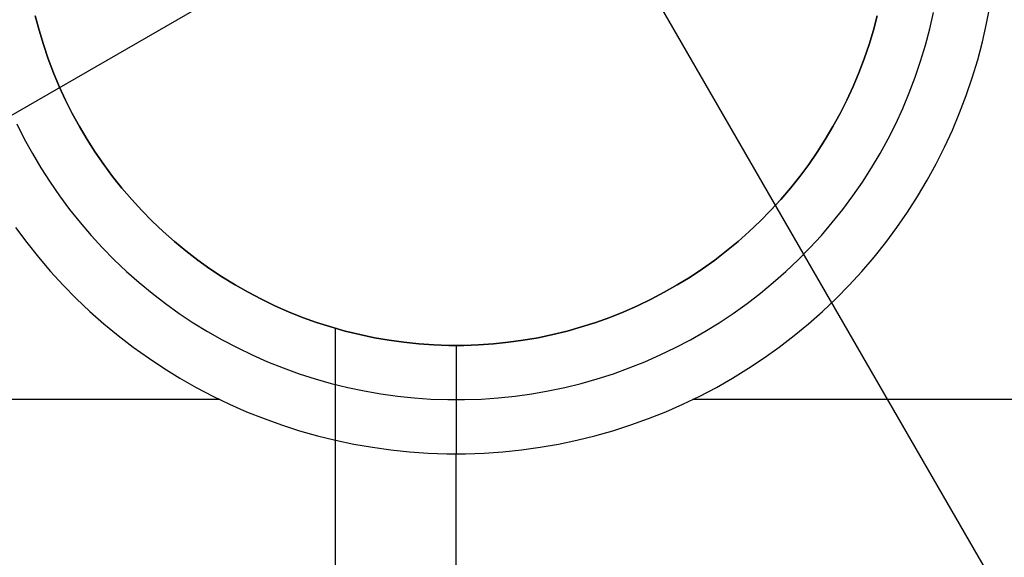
# Model space of a CAD drawing. Header units: millimetres. Extents: x -267 to 897, y -4167 to -3150.
# Tile 152 of 177: x 404.15 to 408.69, y -3519.88 to -3517.4. Entities that reach past the tile are written whole.
import ezdxf

# ---------------------------------------------------------------- set-up
doc = ezdxf.new("R2010")
doc.units = ezdxf.units.MM
doc.layers.add('1', color=7, linetype='Continuous')
doc.layers.add('BLANCO METALICO', color=7, linetype='Continuous', true_color=0xededed)

msp = doc.modelspace()

# ---------------------------------------------------------------- linework, layer by layer
at = {"layer": '1', "color": 29, "true_color": 0x4d342b}
for p, q in [((413.1059, -3527.7275, 79.5679), (399.7731, -3504.6344, 79.5679)), ((408.5483, -3515.28, 79.5679), (400.5918, -3519.8736, 79.5679))]:
    msp.add_line(p, q, dxfattribs=at)
at = {"layer": 'BLANCO METALICO'}
for p, q in [((408.6104, -3517.4167, 246.5324), (408.6267, -3517.3319, 246.5324)), ((404.2219, -3517.3812, 259.5324), (404.2396, -3517.4479, 259.5324)), ((404.2396, -3517.4479, 247.0324), (404.2219, -3517.3812, 247.0324)), ((404.2396, -3517.4479, 255.1291), (404.2219, -3517.3812, 255.1291)), ((408.088, -3517.4479, 259.5324), (408.1057, -3517.3812, 259.5324)), ((408.1057, -3517.3812, 247.0324), (408.088, -3517.4479, 247.0324)), ((408.1057, -3517.3812, 255.1291), (408.088, -3517.4479, 255.1291)), ((408.3484, -3517.441, 246.7824), (408.3657, -3517.3653, 246.7824)), ((408.5912, -3517.5008, 246.5324), (408.6104, -3517.4167, 246.5324)), ((404.2396, -3517.4479, 259.5324), (404.2596, -3517.514, 259.5324)), ((404.2596, -3517.514, 247.0324), (404.2396, -3517.4479, 247.0324)), ((404.2596, -3517.514, 255.1291), (404.2396, -3517.4479, 255.1291)), ((408.068, -3517.514, 259.5324), (408.088, -3517.4479, 259.5324)), ((408.088, -3517.4479, 247.0324), (408.068, -3517.514, 247.0324)), ((408.088, -3517.4479, 255.1291), (408.068, -3517.514, 255.1291)), ((408.3285, -3517.5161, 246.7824), (408.3484, -3517.441, 246.7824)), ((404.2596, -3517.514, 259.5324), (404.2818, -3517.5793, 259.5324)), ((404.2818, -3517.5793, 247.0324), (404.2596, -3517.514, 247.0324)), ((404.2818, -3517.5793, 255.1291), (404.2596, -3517.514, 255.1291)), ((408.0458, -3517.5793, 259.5324), (408.068, -3517.514, 259.5324)), ((408.068, -3517.514, 247.0324), (408.0458, -3517.5793, 247.0324)), ((408.068, -3517.514, 255.1291), (408.0458, -3517.5793, 255.1291)), ((408.3061, -3517.5904, 246.7824), (408.3285, -3517.5161, 246.7824)), ((408.5691, -3517.5842, 246.5324), (408.5912, -3517.5008, 246.5324)), ((404.2818, -3517.5793, 259.5324), (404.3063, -3517.6439, 259.5324)), ((404.3063, -3517.6439, 247.0324), (404.2818, -3517.5793, 247.0324)), ((404.3063, -3517.6439, 255.1291), (404.2818, -3517.5793, 255.1291)), ((408.0213, -3517.6439, 259.5324), (408.0458, -3517.5793, 259.5324)), ((408.0458, -3517.5793, 247.0324), (408.0213, -3517.6439, 247.0324)), ((408.0458, -3517.5793, 255.1291), (408.0213, -3517.6439, 255.1291)), ((408.2811, -3517.6639, 246.7824), (408.3061, -3517.5904, 246.7824)), ((408.5441, -3517.6668, 246.5324), (408.5691, -3517.5842, 246.5324)), ((404.3063, -3517.6439, 259.5324), (404.333, -3517.7076, 259.5324)), ((404.333, -3517.7076, 247.0324), (404.3063, -3517.6439, 247.0324)), ((404.333, -3517.7076, 255.1291), (404.3063, -3517.6439, 255.1291)), ((407.9946, -3517.7076, 259.5324), (408.0213, -3517.6439, 259.5324)), ((408.0213, -3517.6439, 247.0324), (407.9946, -3517.7076, 247.0324)), ((408.0213, -3517.6439, 255.1291), (407.9946, -3517.7076, 255.1291)), ((408.2535, -3517.7366, 246.7824), (408.2811, -3517.6639, 246.7824)), ((404.333, -3517.7076, 259.5324), (404.3619, -3517.7703, 259.5324)), ((404.3619, -3517.7703, 247.0324), (404.333, -3517.7076, 247.0324)), ((404.3619, -3517.7703, 255.1291), (404.333, -3517.7076, 255.1291)), ((407.9658, -3517.7703, 259.5324), (407.9946, -3517.7076, 259.5324)), ((407.9946, -3517.7076, 247.0324), (407.9658, -3517.7703, 247.0324)), ((407.9946, -3517.7076, 255.1291), (407.9658, -3517.7703, 255.1291)), ((408.5163, -3517.7486, 246.5324), (408.5441, -3517.6668, 246.5324)), ((408.2235, -3517.8082, 246.7824), (408.2535, -3517.7366, 246.7824)), ((408.4857, -3517.8292, 246.5324), (408.5163, -3517.7486, 246.5324)), ((404.3619, -3517.7703, 259.5324), (404.3929, -3517.832, 259.5324)), ((404.3929, -3517.832, 247.0324), (404.3619, -3517.7703, 247.0324)), ((404.3929, -3517.832, 255.1291), (404.3619, -3517.7703, 255.1291)), ((407.9347, -3517.832, 259.5324), (407.9658, -3517.7703, 259.5324)), ((407.9658, -3517.7703, 247.0324), (407.9347, -3517.832, 247.0324)), ((407.9658, -3517.7703, 255.1291), (407.9347, -3517.832, 255.1291)), ((404.3929, -3517.832, 259.5324), (404.426, -3517.8925, 259.5324)), ((404.426, -3517.8925, 247.0324), (404.3929, -3517.832, 247.0324)), ((404.426, -3517.8925, 255.1291), (404.3929, -3517.832, 255.1291)), ((407.9016, -3517.8925, 259.5324), (407.9347, -3517.832, 259.5324)), ((407.9347, -3517.832, 247.0324), (407.9016, -3517.8925, 247.0324)), ((407.9347, -3517.832, 255.1291), (407.9016, -3517.8925, 255.1291)), ((408.191, -3517.8788, 246.7824), (408.2235, -3517.8082, 246.7824)), ((408.4523, -3517.9088, 246.5324), (408.4857, -3517.8292, 246.5324)), ((404.1366, -3517.8788, 246.7824), (404.1715, -3517.9481, 246.7824)), ((408.1561, -3517.9481, 246.7824), (408.191, -3517.8788, 246.7824)), ((404.426, -3517.8925, 259.5324), (404.4612, -3517.9519, 259.5324)), ((404.4612, -3517.9519, 247.0324), (404.426, -3517.8925, 247.0324)), ((404.4612, -3517.9519, 255.1291), (404.426, -3517.8925, 255.1291)), ((407.8664, -3517.9519, 259.5324), (407.9016, -3517.8925, 259.5324)), ((407.9016, -3517.8925, 247.0324), (407.8664, -3517.9519, 247.0324)), ((407.9016, -3517.8925, 255.1291), (407.8664, -3517.9519, 255.1291)), ((408.4162, -3517.9872, 246.5324), (408.4523, -3517.9088, 246.5324)), ((404.1715, -3517.9481, 246.7824), (404.2088, -3518.0163, 246.7824)), ((404.4612, -3517.9519, 259.5324), (404.4985, -3518.0101, 259.5324)), ((404.4985, -3518.0101, 247.0324), (404.4612, -3517.9519, 247.0324)), ((404.4985, -3518.0101, 255.1291), (404.4612, -3517.9519, 255.1291)), ((407.8291, -3518.0101, 259.5324), (407.8664, -3517.9519, 259.5324)), ((407.8664, -3517.9519, 247.0324), (407.8291, -3518.0101, 247.0324)), ((407.8664, -3517.9519, 255.1291), (407.8291, -3518.0101, 255.1291)), ((408.1188, -3518.0163, 246.7824), (408.1561, -3517.9481, 246.7824)), ((404.2088, -3518.0163, 246.7824), (404.2484, -3518.0831, 246.7824)), ((404.4985, -3518.0101, 259.5324), (404.5377, -3518.0669, 259.5324)), ((404.5377, -3518.0669, 247.0324), (404.4985, -3518.0101, 247.0324)), ((404.5377, -3518.0669, 255.1291), (404.4985, -3518.0101, 255.1291)), ((407.7899, -3518.0669, 259.5324), (407.8291, -3518.0101, 259.5324)), ((407.8291, -3518.0101, 247.0324), (407.7899, -3518.0669, 247.0324)), ((407.8291, -3518.0101, 255.1291), (407.7899, -3518.0669, 255.1291)), ((408.0792, -3518.0831, 246.7824), (408.1188, -3518.0163, 246.7824)), ((408.3775, -3518.0643, 246.5324), (408.4162, -3517.9872, 246.5324)), ((404.5377, -3518.0669, 259.5324), (404.5789, -3518.1223, 259.5324)), ((404.5789, -3518.1223, 247.0324), (404.5377, -3518.0669, 247.0324)), ((404.5789, -3518.1223, 255.1291), (404.5377, -3518.0669, 255.1291)), ((407.7488, -3518.1223, 259.5324), (407.7899, -3518.0669, 259.5324)), ((407.7899, -3518.0669, 247.0324), (407.7488, -3518.1223, 247.0324)), ((407.7899, -3518.0669, 255.1291), (407.7488, -3518.1223, 255.1291)), ((408.336, -3518.14, 246.5324), (408.3775, -3518.0643, 246.5324)), ((404.2484, -3518.0831, 246.7824), (404.2903, -3518.1485, 246.7824)), ((408.0373, -3518.1485, 246.7824), (408.0792, -3518.0831, 246.7824)), ((404.2903, -3518.1485, 246.7824), (404.3344, -3518.2124, 246.7824)), ((404.5789, -3518.1223, 259.5324), (404.6219, -3518.1763, 259.5324)), ((404.6219, -3518.1763, 247.0324), (404.5789, -3518.1223, 247.0324)), ((404.6219, -3518.1763, 255.1291), (404.5789, -3518.1223, 255.1291)), ((407.7057, -3518.1763, 259.5324), (407.7488, -3518.1223, 259.5324)), ((407.7488, -3518.1223, 247.0324), (407.7057, -3518.1763, 247.0324)), ((407.7488, -3518.1223, 255.1291), (407.7057, -3518.1763, 255.1291)), ((407.9932, -3518.2124, 246.7824), (408.0373, -3518.1485, 246.7824)), ((408.292, -3518.2143, 246.5324), (408.336, -3518.14, 246.5324)), ((404.6219, -3518.1763, 259.5324), (404.6668, -3518.2288, 259.5324)), ((404.6668, -3518.2288, 247.0324), (404.6219, -3518.1763, 247.0324)), ((404.6668, -3518.2288, 255.1291), (404.6219, -3518.1763, 255.1291)), ((407.6608, -3518.2288, 259.5324), (407.7057, -3518.1763, 259.5324)), ((407.7057, -3518.1763, 247.0324), (407.6608, -3518.2288, 247.0324)), ((407.7057, -3518.1763, 255.1291), (407.6608, -3518.2288, 255.1291)), ((404.3344, -3518.2124, 246.7824), (404.3807, -3518.2748, 246.7824)), ((404.6668, -3518.2288, 259.5324), (404.7135, -3518.2796, 259.5324)), ((404.7135, -3518.2796, 247.0324), (404.6668, -3518.2288, 247.0324)), ((404.7135, -3518.2796, 255.1291), (404.6668, -3518.2288, 255.1291)), ((407.6142, -3518.2796, 259.5324), (407.6608, -3518.2288, 259.5324)), ((407.6608, -3518.2288, 247.0324), (407.6142, -3518.2796, 247.0324)), ((407.6608, -3518.2288, 255.1291), (407.6142, -3518.2796, 255.1291)), ((407.9469, -3518.2748, 246.7824), (407.9932, -3518.2124, 246.7824)), ((408.2455, -3518.287, 246.5324), (408.292, -3518.2143, 246.5324)), ((404.3807, -3518.2748, 246.7824), (404.4292, -3518.3355, 246.7824)), ((404.7135, -3518.2796, 259.5324), (404.7619, -3518.3289, 259.5324)), ((404.7619, -3518.3289, 247.0324), (404.7135, -3518.2796, 247.0324)), ((404.7619, -3518.3289, 255.1291), (404.7135, -3518.2796, 255.1291)), ((407.5658, -3518.3289, 259.5324), (407.6142, -3518.2796, 259.5324)), ((407.6142, -3518.2796, 247.0324), (407.5658, -3518.3289, 247.0324)), ((407.6142, -3518.2796, 255.1291), (407.5658, -3518.3289, 255.1291)), ((407.8985, -3518.3355, 246.7824), (407.9469, -3518.2748, 246.7824)), ((408.1965, -3518.358, 246.5324), (408.2455, -3518.287, 246.5324)), ((404.4292, -3518.3355, 246.7824), (404.4797, -3518.3945, 246.7824)), ((404.7619, -3518.3289, 259.5324), (404.8119, -3518.3764, 259.5324)), ((404.8119, -3518.3764, 247.0324), (404.7619, -3518.3289, 247.0324)), ((404.8119, -3518.3764, 255.1291), (404.7619, -3518.3289, 255.1291)), ((407.5157, -3518.3764, 259.5324), (407.5658, -3518.3289, 259.5324)), ((407.5658, -3518.3289, 247.0324), (407.5157, -3518.3764, 247.0324)), ((407.5658, -3518.3289, 255.1291), (407.5157, -3518.3764, 255.1291)), ((407.848, -3518.3945, 246.7824), (407.8985, -3518.3355, 246.7824)), ((404.1312, -3518.358, 246.5324), (404.1826, -3518.4273, 246.5324)), ((404.8119, -3518.3764, 259.5324), (404.8636, -3518.4222, 259.5324)), ((404.8636, -3518.4222, 247.0324), (404.8119, -3518.3764, 247.0324)), ((404.8636, -3518.4222, 255.1291), (404.8119, -3518.3764, 255.1291)), ((407.464, -3518.4222, 259.5324), (407.5157, -3518.3764, 259.5324)), ((407.5157, -3518.3764, 247.0324), (407.464, -3518.4222, 247.0324)), ((407.5157, -3518.3764, 255.1291), (407.464, -3518.4222, 255.1291)), ((408.145, -3518.4273, 246.5324), (408.1965, -3518.358, 246.5324)), ((404.1826, -3518.4273, 246.5324), (404.2364, -3518.4947, 246.5324)), ((404.4797, -3518.3945, 246.7824), (404.5322, -3518.4518, 246.7824)), ((404.8636, -3518.4222, 259.5324), (404.9168, -3518.4662, 259.5324)), ((404.9168, -3518.4662, 247.0324), (404.8636, -3518.4222, 247.0324)), ((404.9168, -3518.4662, 255.1291), (404.8636, -3518.4222, 255.1291)), ((407.4108, -3518.4662, 259.5324), (407.464, -3518.4222, 259.5324)), ((407.464, -3518.4222, 247.0324), (407.4108, -3518.4662, 247.0324)), ((407.464, -3518.4222, 255.1291), (407.4108, -3518.4662, 255.1291)), ((407.7955, -3518.4518, 246.7824), (407.848, -3518.3945, 246.7824)), ((408.0912, -3518.4947, 246.5324), (408.145, -3518.4273, 246.5324)), ((404.5322, -3518.4518, 246.7824), (404.5866, -3518.5072, 246.7824)), ((404.9168, -3518.4662, 259.5324), (404.9715, -3518.5083, 259.5324)), ((404.9715, -3518.5083, 247.0324), (404.9168, -3518.4662, 247.0324)), ((404.9715, -3518.5083, 255.1291), (404.9168, -3518.4662, 255.1291)), ((407.3561, -3518.5083, 259.5324), (407.4108, -3518.4662, 259.5324)), ((407.4108, -3518.4662, 247.0324), (407.3561, -3518.5083, 247.0324)), ((407.4108, -3518.4662, 255.1291), (407.3561, -3518.5083, 255.1291)), ((407.741, -3518.5072, 246.7824), (407.7955, -3518.4518, 246.7824)), ((404.2364, -3518.4947, 246.5324), (404.2925, -3518.5603, 246.5324)), ((404.5866, -3518.5072, 246.7824), (404.6429, -3518.5607, 246.7824)), ((404.9715, -3518.5083, 259.5324), (405.0277, -3518.5485, 259.5324)), ((405.0277, -3518.5485, 247.0324), (404.9715, -3518.5083, 247.0324)), ((405.0277, -3518.5485, 255.1291), (404.9715, -3518.5083, 255.1291)), ((407.2999, -3518.5485, 259.5324), (407.3561, -3518.5083, 259.5324)), ((407.3561, -3518.5083, 247.0324), (407.2999, -3518.5485, 247.0324)), ((407.3561, -3518.5083, 255.1291), (407.2999, -3518.5485, 255.1291)), ((407.6847, -3518.5607, 246.7824), (407.741, -3518.5072, 246.7824)), ((408.0351, -3518.5603, 246.5324), (408.0912, -3518.4947, 246.5324)), ((404.2925, -3518.5603, 246.5324), (404.3509, -3518.6239, 246.5324)), ((404.6429, -3518.5607, 246.7824), (404.7011, -3518.6122, 246.7824)), ((405.0277, -3518.5485, 259.5324), (405.0852, -3518.5867, 259.5324)), ((405.0852, -3518.5867, 247.0324), (405.0277, -3518.5485, 247.0324)), ((405.0852, -3518.5867, 255.1291), (405.0277, -3518.5485, 255.1291)), ((407.2425, -3518.5867, 259.5324), (407.2999, -3518.5485, 259.5324)), ((407.2999, -3518.5485, 247.0324), (407.2425, -3518.5867, 247.0324)), ((407.2999, -3518.5485, 255.1291), (407.2425, -3518.5867, 255.1291)), ((407.6265, -3518.6122, 246.7824), (407.6847, -3518.5607, 246.7824)), ((407.9768, -3518.6239, 246.5324), (408.0351, -3518.5603, 246.5324)), ((404.7011, -3518.6122, 246.7824), (404.761, -3518.6616, 246.7824)), ((405.0852, -3518.5867, 259.5324), (405.1439, -3518.6229, 259.5324)), ((405.1439, -3518.6229, 247.0324), (405.0852, -3518.5867, 247.0324)), ((405.1439, -3518.6229, 255.1291), (405.0852, -3518.5867, 255.1291)), ((407.1837, -3518.6229, 259.5324), (407.2425, -3518.5867, 259.5324)), ((407.2425, -3518.5867, 247.0324), (407.1837, -3518.6229, 247.0324)), ((407.2425, -3518.5867, 255.1291), (407.1837, -3518.6229, 255.1291)), ((407.5667, -3518.6616, 246.7824), (407.6265, -3518.6122, 246.7824)), ((404.3509, -3518.6239, 246.5324), (404.4114, -3518.6855, 246.5324)), ((404.761, -3518.6616, 246.7824), (404.8225, -3518.709, 246.7824)), ((405.1439, -3518.6229, 259.5324), (405.2039, -3518.6571, 259.5324)), ((405.2039, -3518.6571, 247.0324), (405.1439, -3518.6229, 247.0324)), ((405.2039, -3518.6571, 255.1291), (405.1439, -3518.6229, 255.1291)), ((405.2039, -3518.6571, 259.5324), (405.2651, -3518.6892, 259.5324)), ((405.2651, -3518.6892, 247.0324), (405.2039, -3518.6571, 247.0324)), ((405.2651, -3518.6892, 255.1291), (405.2039, -3518.6571, 255.1291)), ((407.0626, -3518.6892, 259.5324), (407.1237, -3518.6571, 259.5324)), ((407.1237, -3518.6571, 247.0324), (407.0626, -3518.6892, 247.0324)), ((407.1237, -3518.6571, 255.1291), (407.0626, -3518.6892, 255.1291)), ((407.1237, -3518.6571, 259.5324), (407.1837, -3518.6229, 259.5324)), ((407.1837, -3518.6229, 247.0324), (407.1237, -3518.6571, 247.0324)), ((407.1837, -3518.6229, 255.1291), (407.1237, -3518.6571, 255.1291)), ((407.5051, -3518.709, 246.7824), (407.5667, -3518.6616, 246.7824)), ((407.9163, -3518.6855, 246.5324), (407.9768, -3518.6239, 246.5324)), ((404.4114, -3518.6855, 246.5324), (404.474, -3518.7449, 246.5324)), ((404.8225, -3518.709, 246.7824), (404.8857, -3518.7542, 246.7824)), ((405.2651, -3518.6892, 259.5324), (405.3273, -3518.7192, 259.5324)), ((405.3273, -3518.7192, 247.0324), (405.2651, -3518.6892, 247.0324)), ((405.3273, -3518.7192, 255.1291), (405.2651, -3518.6892, 255.1291)), ((407.0003, -3518.7192, 259.5324), (407.0626, -3518.6892, 259.5324)), ((407.0626, -3518.6892, 247.0324), (407.0003, -3518.7192, 247.0324)), ((407.0626, -3518.6892, 255.1291), (407.0003, -3518.7192, 255.1291)), ((407.442, -3518.7542, 246.7824), (407.5051, -3518.709, 246.7824)), ((407.8537, -3518.7449, 246.5324), (407.9163, -3518.6855, 246.5324)), ((404.474, -3518.7449, 246.5324), (404.5386, -3518.8021, 246.5324)), ((404.8857, -3518.7542, 246.7824), (404.9503, -3518.7972, 246.7824)), ((405.3273, -3518.7192, 259.5324), (405.3905, -3518.747, 259.5324)), ((405.3905, -3518.747, 247.0324), (405.3273, -3518.7192, 247.0324)), ((405.3905, -3518.747, 255.1291), (405.3273, -3518.7192, 255.1291)), ((405.3905, -3518.747, 259.5324), (405.4546, -3518.7726, 259.5324)), ((405.4546, -3518.7726, 247.0324), (405.3905, -3518.747, 247.0324)), ((405.4546, -3518.7726, 255.1291), (405.3905, -3518.747, 255.1291)), ((406.873, -3518.7726, 259.5324), (406.9371, -3518.747, 259.5324)), ((406.9371, -3518.747, 247.0324), (406.873, -3518.7726, 247.0324)), ((406.9371, -3518.747, 255.1291), (406.873, -3518.7726, 255.1291)), ((406.9371, -3518.747, 259.5324), (407.0003, -3518.7192, 259.5324)), ((407.0003, -3518.7192, 247.0324), (406.9371, -3518.747, 247.0324)), ((407.0003, -3518.7192, 255.1291), (406.9371, -3518.747, 255.1291)), ((407.3773, -3518.7972, 246.7824), (407.442, -3518.7542, 246.7824)), ((407.7891, -3518.8021, 246.5324), (407.8537, -3518.7449, 246.5324)), ((404.9503, -3518.7972, 246.7824), (405.0165, -3518.838, 246.7824)), ((405.4546, -3518.7726, 259.5324), (405.5196, -3518.7959, 259.5324)), ((405.5196, -3518.7959, 247.0324), (405.4546, -3518.7726, 247.0324)), ((405.5196, -3518.7959, 255.1291), (405.4546, -3518.7726, 255.1291)), ((405.5196, -3518.7959, 259.5324), (405.5853, -3518.817, 259.5324)), ((405.5853, -3518.817, 247.0324), (405.5196, -3518.7959, 247.0324)), ((405.5853, -3518.817, 255.1291), (405.5196, -3518.7959, 255.1291)), ((406.7423, -3518.817, 259.5324), (406.8081, -3518.7959, 259.5324)), ((406.8081, -3518.7959, 247.0324), (406.7423, -3518.817, 247.0324)), ((406.8081, -3518.7959, 255.1291), (406.7423, -3518.817, 255.1291)), ((406.8081, -3518.7959, 259.5324), (406.873, -3518.7726, 259.5324)), ((406.873, -3518.7726, 247.0324), (406.8081, -3518.7959, 247.0324)), ((406.873, -3518.7726, 255.1291), (406.8081, -3518.7959, 255.1291)), ((407.3112, -3518.838, 246.7824), (407.3773, -3518.7972, 246.7824)), ((404.5386, -3518.8021, 246.5324), (404.6051, -3518.8571, 246.5324)), ((405.0165, -3518.838, 246.7824), (405.084, -3518.8765, 246.7824)), ((405.5853, -3518.817, 259.5324), (405.6517, -3518.8359, 259.5324)), ((405.6517, -3518.8359, 247.0324), (405.5853, -3518.817, 247.0324)), ((405.6517, -3518.8359, 255.1291), (405.5853, -3518.817, 255.1291)), ((405.6063, -3524.9025, 259.5324), (405.6063, -3518.8232, 259.5324)), ((405.6517, -3518.8359, 259.5324), (405.7188, -3518.8524, 259.5324)), ((405.7188, -3518.8524, 247.0324), (405.6517, -3518.8359, 247.0324)), ((405.7188, -3518.8524, 255.1291), (405.6517, -3518.8359, 255.1291)), ((406.6089, -3518.8524, 259.5324), (406.6759, -3518.8359, 259.5324)), ((406.6759, -3518.8359, 247.0324), (406.6089, -3518.8524, 247.0324)), ((406.6759, -3518.8359, 255.1291), (406.6089, -3518.8524, 255.1291)), ((406.6759, -3518.8359, 259.5324), (406.7423, -3518.817, 259.5324)), ((406.7423, -3518.817, 247.0324), (406.6759, -3518.8359, 247.0324)), ((406.7423, -3518.817, 255.1291), (406.6759, -3518.8359, 255.1291)), ((407.2437, -3518.8765, 246.7824), (407.3112, -3518.838, 246.7824)), ((407.7225, -3518.8571, 246.5324), (407.7891, -3518.8021, 246.5324)), ((404.6051, -3518.8571, 246.5324), (404.6735, -3518.9097, 246.5324)), ((405.084, -3518.8765, 246.7824), (405.1527, -3518.9125, 246.7824)), ((405.7188, -3518.8524, 259.5324), (405.7863, -3518.8666, 259.5324)), ((405.7863, -3518.8666, 247.0324), (405.7188, -3518.8524, 247.0324)), ((405.7863, -3518.8666, 255.1291), (405.7188, -3518.8524, 255.1291)), ((405.7863, -3518.8666, 259.5324), (405.8544, -3518.8784, 259.5324)), ((405.8544, -3518.8784, 247.0324), (405.7863, -3518.8666, 247.0324)), ((405.8544, -3518.8784, 255.1291), (405.7863, -3518.8666, 255.1291)), ((405.8544, -3518.8784, 259.5324), (405.9227, -3518.8879, 259.5324)), ((405.9227, -3518.8879, 247.0324), (405.8544, -3518.8784, 247.0324)), ((405.9227, -3518.8879, 255.1291), (405.8544, -3518.8784, 255.1291)), ((405.9227, -3518.8879, 259.5324), (405.9914, -3518.8951, 259.5324)), ((405.9914, -3518.8951, 247.0324), (405.9227, -3518.8879, 247.0324)), ((405.9914, -3518.8951, 255.1291), (405.9227, -3518.8879, 255.1291)), ((406.3362, -3518.8951, 259.5324), (406.4049, -3518.8879, 259.5324)), ((406.4049, -3518.8879, 247.0324), (406.3362, -3518.8951, 247.0324)), ((406.4049, -3518.8879, 255.1291), (406.3362, -3518.8951, 255.1291)), ((406.4049, -3518.8879, 259.5324), (406.4733, -3518.8784, 259.5324)), ((406.4733, -3518.8784, 247.0324), (406.4049, -3518.8879, 247.0324)), ((406.4733, -3518.8784, 255.1291), (406.4049, -3518.8879, 255.1291)), ((406.4733, -3518.8784, 259.5324), (406.5413, -3518.8666, 259.5324)), ((406.5413, -3518.8666, 247.0324), (406.4733, -3518.8784, 247.0324)), ((406.5413, -3518.8666, 255.1291), (406.4733, -3518.8784, 255.1291)), ((406.5413, -3518.8666, 259.5324), (406.6089, -3518.8524, 259.5324)), ((406.6089, -3518.8524, 247.0324), (406.5413, -3518.8666, 247.0324)), ((406.6089, -3518.8524, 255.1291), (406.5413, -3518.8666, 255.1291)), ((407.1749, -3518.9125, 246.7824), (407.2437, -3518.8765, 246.7824)), ((407.6541, -3518.9097, 246.5324), (407.7225, -3518.8571, 246.5324)), ((404.6735, -3518.9097, 246.5324), (404.7437, -3518.96, 246.5324)), ((405.1527, -3518.9125, 246.7824), (405.2227, -3518.9462, 246.7824)), ((405.9914, -3518.8951, 259.5324), (406.0603, -3518.8998, 259.5324)), ((406.0603, -3518.8998, 247.0324), (405.9914, -3518.8951, 247.0324)), ((406.0603, -3518.8998, 255.1291), (405.9914, -3518.8951, 255.1291)), ((406.0603, -3518.8998, 259.5324), (406.1293, -3518.9022, 259.5324)), ((406.1293, -3518.9022, 247.0324), (406.0603, -3518.8998, 247.0324)), ((406.1293, -3518.9022, 255.1291), (406.0603, -3518.8998, 255.1291)), ((406.1293, -3518.9022, 259.5324), (406.1983, -3518.9022, 259.5324)), ((406.1983, -3518.9022, 247.0324), (406.1293, -3518.9022, 247.0324)), ((406.1983, -3518.9022, 255.1291), (406.1293, -3518.9022, 255.1291)), ((406.1638, -3518.9025, 247.0324), (406.1638, -3518.9025, 259.5324)), ((406.1638, -3518.9025, 247.0324), (406.1638, -3519.4025, 246.5324)), ((406.1983, -3518.9022, 259.5324), (406.2673, -3518.8998, 259.5324)), ((406.2673, -3518.8998, 247.0324), (406.1983, -3518.9022, 247.0324)), ((406.2673, -3518.8998, 255.1291), (406.1983, -3518.9022, 255.1291)), ((406.2673, -3518.8998, 259.5324), (406.3362, -3518.8951, 259.5324)), ((406.3362, -3518.8951, 247.0324), (406.2673, -3518.8998, 247.0324)), ((406.3362, -3518.8951, 255.1291), (406.2673, -3518.8998, 255.1291)), ((407.1049, -3518.9462, 246.7824), (407.1749, -3518.9125, 246.7824)), ((407.584, -3518.96, 246.5324), (407.6541, -3518.9097, 246.5324)), ((404.7437, -3518.96, 246.5324), (404.8155, -3519.0078, 246.5324)), ((405.2227, -3518.9462, 246.7824), (405.2938, -3518.9775, 246.7824)), ((405.2938, -3518.9775, 246.7824), (405.366, -3519.0063, 246.7824)), ((406.9617, -3519.0063, 246.7824), (407.0338, -3518.9775, 246.7824)), ((407.0338, -3518.9775, 246.7824), (407.1049, -3518.9462, 246.7824)), ((407.5121, -3519.0078, 246.5324), (407.584, -3518.96, 246.5324)), ((404.8155, -3519.0078, 246.5324), (404.889, -3519.0531, 246.5324)), ((405.366, -3519.0063, 246.7824), (405.439, -3519.0326, 246.7824)), ((406.8886, -3519.0326, 246.7824), (406.9617, -3519.0063, 246.7824)), ((407.4386, -3519.0531, 246.5324), (407.5121, -3519.0078, 246.5324)), ((404.889, -3519.0531, 246.5324), (404.964, -3519.0958, 246.5324)), ((405.439, -3519.0326, 246.7824), (405.513, -3519.0563, 246.7824)), ((405.513, -3519.0563, 246.7824), (405.5877, -3519.0775, 246.7824)), ((406.7399, -3519.0775, 246.7824), (406.8146, -3519.0563, 246.7824)), ((406.8146, -3519.0563, 246.7824), (406.8886, -3519.0326, 246.7824)), ((407.3637, -3519.0958, 246.5324), (407.4386, -3519.0531, 246.5324)), ((404.964, -3519.0958, 246.5324), (405.0404, -3519.1359, 246.5324)), ((405.5877, -3519.0775, 246.7824), (405.6631, -3519.0961, 246.7824)), ((405.6631, -3519.0961, 246.7824), (405.7392, -3519.1121, 246.7824)), ((405.7392, -3519.1121, 246.7824), (405.8157, -3519.1254, 246.7824)), ((406.512, -3519.1254, 246.7824), (406.5885, -3519.1121, 246.7824)), ((406.5885, -3519.1121, 246.7824), (406.6645, -3519.0961, 246.7824)), ((406.6645, -3519.0961, 246.7824), (406.7399, -3519.0775, 246.7824)), ((407.2872, -3519.1359, 246.5324), (407.3637, -3519.0958, 246.5324)), ((405.0741, -3519.1525, 246.5324), (402.2667, -3519.1525, 246.5324)), ((405.0404, -3519.1359, 246.5324), (405.1181, -3519.1733, 246.5324)), ((405.8157, -3519.1254, 246.7824), (405.8926, -3519.1361, 246.7824)), ((405.8926, -3519.1361, 246.7824), (405.9699, -3519.1441, 246.7824)), ((405.9699, -3519.1441, 246.7824), (406.0473, -3519.1495, 246.7824)), ((406.0473, -3519.1495, 246.7824), (406.125, -3519.1522, 246.7824)), ((406.125, -3519.1522, 246.7824), (406.2026, -3519.1522, 246.7824)), ((406.2026, -3519.1522, 246.7824), (406.2803, -3519.1495, 246.7824)), ((406.2803, -3519.1495, 246.7824), (406.3578, -3519.1441, 246.7824)), ((406.3578, -3519.1441, 246.7824), (406.435, -3519.1361, 246.7824)), ((406.435, -3519.1361, 246.7824), (406.512, -3519.1254, 246.7824)), ((407.2095, -3519.1733, 246.5324), (407.2872, -3519.1359, 246.5324)), ((410.0609, -3519.1525, 246.5324), (407.2535, -3519.1525, 246.5324)), ((405.1181, -3519.1733, 246.5324), (405.1971, -3519.2081, 246.5324)), ((405.1971, -3519.2081, 246.5324), (405.2773, -3519.2401, 246.5324)), ((407.0503, -3519.2401, 246.5324), (407.1305, -3519.2081, 246.5324)), ((407.1305, -3519.2081, 246.5324), (407.2095, -3519.1733, 246.5324)), ((405.2773, -3519.2401, 246.5324), (405.3585, -3519.2693, 246.5324)), ((406.9691, -3519.2693, 246.5324), (407.0503, -3519.2401, 246.5324)), ((405.3585, -3519.2693, 246.5324), (405.4407, -3519.2957, 246.5324)), ((405.4407, -3519.2957, 246.5324), (405.5237, -3519.3192, 246.5324)), ((406.8039, -3519.3192, 246.5324), (406.8869, -3519.2957, 246.5324)), ((406.8869, -3519.2957, 246.5324), (406.9691, -3519.2693, 246.5324)), ((405.5237, -3519.3192, 246.5324), (405.6075, -3519.3398, 246.5324)), ((405.6075, -3519.3398, 246.5324), (405.692, -3519.3576, 246.5324)), ((406.6357, -3519.3576, 246.5324), (406.7201, -3519.3398, 246.5324)), ((406.7201, -3519.3398, 246.5324), (406.8039, -3519.3192, 246.5324)), ((405.692, -3519.3576, 246.5324), (405.777, -3519.3724, 246.5324)), ((405.777, -3519.3724, 246.5324), (405.8625, -3519.3843, 246.5324)), ((405.8625, -3519.3843, 246.5324), (405.9483, -3519.3932, 246.5324)), ((406.3793, -3519.3932, 246.5324), (406.4652, -3519.3843, 246.5324)), ((406.4652, -3519.3843, 246.5324), (406.5506, -3519.3724, 246.5324)), ((406.5506, -3519.3724, 246.5324), (406.6357, -3519.3576, 246.5324)), ((405.9483, -3519.3932, 246.5324), (406.0344, -3519.3992, 246.5324)), ((406.0344, -3519.3992, 246.5324), (406.1207, -3519.4021, 246.5324)), ((406.1207, -3519.4021, 246.5324), (406.207, -3519.4021, 246.5324)), ((406.1638, -3521.4025, 246.5324), (406.1638, -3519.4025, 246.5324)), ((406.207, -3519.4021, 246.5324), (406.2932, -3519.3992, 246.5324)), ((406.2932, -3519.3992, 246.5324), (406.3793, -3519.3932, 246.5324))]:
    msp.add_line(p, q, dxfattribs=at)

doc.saveas('drawing.dxf')
